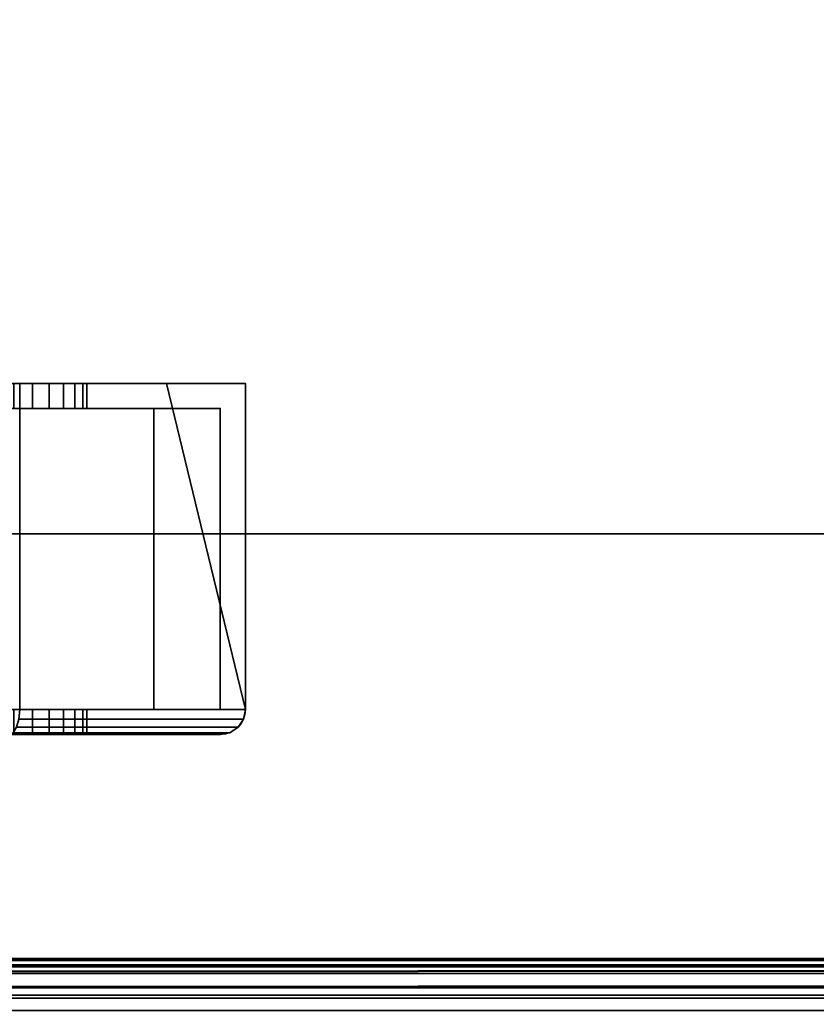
# Model space of a CAD drawing. Header units: millimetres. Extents: x -603 to 3703, y -120 to 249.
# Tile 91 of 256: x -324 to -292, y -49 to -10. Entities that reach past the tile are written whole.
import ezdxf

# ---------------------------------------------------------------- set-up
doc = ezdxf.new("R2010")
doc.units = ezdxf.units.MM
doc.layers.add('151', color=7, linetype='Continuous', true_color=0xffffff)

# ---------------------------------------------------------------- blocks, each defined once
blk = doc.blocks.new('UG_SURFACE_001')
at = {"layer": '151', "color": 252, "linetype": 'Continuous', "lineweight": 35}
for points in [[(602.5, -30, 2213), (602.5, 229.8, 2213), (-602.5, 229.8, 2213), (-602.5, -30, 2213)], [(-452.5, -30, 2063), (-452.5, 229.8, 2063), (452.5, 229.8, 2063), (452.5, -30, 2063)], [(602.5, -30, 2213), (-602.5, -30, 2213), (-452.5, -30, 2063), (452.5, -30, 2063)]]:
    blk.add_3dface(points, dxfattribs=at)
blk = doc.blocks.new('UG_SURFACE_008')
at = {"layer": '151', "color": 252, "linetype": 'Continuous', "lineweight": 35}
for points in [[(-331.975, -24, 1110.1), (-318.15, -24, 1110.1), (-324.231, -24, 1107.619), (-325.769, -24, 1107.619)], [(-326.505, -24, 1100.62), (-325, -24, 1100.3), (-318.15, -24, 1091.25), (-331.975, -24, 1091.25)], [(-331.975, -24, 1033.975), (-318.15, -24, 1033.975), (-324.231, -24, 1027.119), (-325.769, -24, 1027.119)], [(-326.505, -24, 1020.12), (-325, -24, 1019.8), (-318.15, -24, 1013.575), (-331.975, -24, 1013.575)], [(-331.975, -24, 1013.575), (-318.15, -24, 1013.575), (-318.15, -24, 1008.35), (-324, -24, 1002.5)], [(-324, -24, 1167.5), (-318.15, -24, 1161.65), (-318.15, -24, 1128.75), (-331.975, -24, 1128.75)], [(-331.975, -24, 1033.975), (-331.975, -24, 1058.875), (-318.15, -24, 1058.875), (-318.15, -24, 1033.975)], [(-331.975, -24, 1058.875), (-331.975, -24, 1091.25), (-318.15, -24, 1091.25), (-318.15, -24, 1058.875)], [(-331.975, -24, 1110.1), (-331.975, -24, 1128.75), (-318.15, -24, 1128.75), (-318.15, -24, 1110.1)], [(-318.15, -24, 1091.25), (-325, -24, 1100.3), (-323.495, -24, 1100.62)], [(-318.15, -24, 1013.575), (-325, -24, 1019.8), (-323.495, -24, 1020.12)], [(-325, -24, 1100.3), (-325, -25, 1100.3), (-323.495, -25, 1100.62), (-323.495, -24, 1100.62)], [(-325, -24, 1019.8), (-325, -25, 1019.8), (-323.495, -25, 1020.12), (-323.495, -24, 1020.12)], [(-322.825, -24, 1026.493), (-324.231, -24, 1027.119), (-318.15, -24, 1033.975)], [(-322.825, -24, 1106.993), (-324.231, -24, 1107.619), (-318.15, -24, 1110.1)], [(-322.825, -24, 1106.993), (-322.825, -25, 1106.993), (-324.231, -25, 1107.619), (-324.231, -24, 1107.619)], [(-322.825, -24, 1026.493), (-322.825, -25, 1026.493), (-324.231, -25, 1027.119), (-324.231, -24, 1027.119)], [(-318.15, -24, 1161.65), (-324, -24, 1167.5), (-324, -37, 1167.5), (-315, -37, 1158.5)], [(-315, -37, 1011.5), (-324, -37, 1002.5), (-324, -24, 1002.5), (-318.15, -24, 1008.35)], [(-323.495, -24, 1100.62), (-322.25, -24, 1101.524), (-318.15, -24, 1091.25)], [(-323.495, -24, 1020.12), (-322.25, -24, 1021.024), (-318.15, -24, 1013.575)], [(-323.495, -24, 1100.62), (-323.495, -25, 1100.62), (-322.25, -25, 1101.524), (-322.25, -24, 1101.524)], [(-323.495, -24, 1020.12), (-323.495, -25, 1020.12), (-322.25, -25, 1021.024), (-322.25, -24, 1021.024)], [(-321.796, -24, 1105.85), (-322.825, -24, 1106.993), (-318.15, -24, 1110.1)], [(-321.796, -24, 1025.35), (-322.825, -24, 1026.493), (-318.15, -24, 1033.975)], [(-321.796, -24, 1105.85), (-321.796, -25, 1105.85), (-322.825, -25, 1106.993), (-322.825, -24, 1106.993)], [(-321.796, -24, 1025.35), (-321.796, -25, 1025.35), (-322.825, -25, 1026.493), (-322.825, -24, 1026.493)], [(-318.15, -24, 1091.25), (-322.25, -24, 1101.524), (-321.481, -24, 1102.857)], [(-318.15, -24, 1013.575), (-322.25, -24, 1021.024), (-321.481, -24, 1022.357)], [(-322.25, -24, 1101.524), (-322.25, -25, 1101.524), (-321.481, -25, 1102.857), (-321.481, -24, 1102.857)], [(-322.25, -24, 1021.024), (-322.25, -25, 1021.024), (-321.481, -25, 1022.357), (-321.481, -24, 1022.357)], [(-318.15, -24, 1110.1), (-321.32, -24, 1104.387), (-321.796, -24, 1105.85)], [(-318.15, -24, 1033.975), (-321.32, -24, 1023.887), (-321.796, -24, 1025.35)], [(-321.32, -24, 1104.387), (-321.32, -25, 1104.387), (-321.796, -25, 1105.85), (-321.796, -24, 1105.85)], [(-321.32, -24, 1023.887), (-321.32, -25, 1023.887), (-321.796, -25, 1025.35), (-321.796, -24, 1025.35)], [(-321.481, -24, 1102.857), (-321.32, -24, 1104.387), (-318.15, -24, 1110.1), (-318.15, -24, 1091.25)], [(-321.481, -24, 1022.357), (-321.32, -24, 1023.887), (-318.15, -24, 1033.975), (-318.15, -24, 1013.575)], [(-321.481, -24, 1102.857), (-321.481, -25, 1102.857), (-321.32, -25, 1104.387), (-321.32, -24, 1104.387)], [(-321.481, -24, 1022.357), (-321.481, -25, 1022.357), (-321.32, -25, 1023.887), (-321.32, -24, 1023.887)], [(-315, -37, 1158.5), (-315, -24, 1158.5), (-318.15, -24, 1161.65)], [(-318.15, -24, 1008.35), (-315, -24, 1011.5), (-315, -37, 1011.5)], [(-315, -24, 1158.5), (-315, -24, 1128.75), (-318.15, -24, 1128.75), (-318.15, -24, 1161.65)], [(-318.15, -24, 1008.35), (-318.15, -24, 1013.575), (-315, -24, 1013.575), (-315, -24, 1011.5)], [(-318.15, -24, 1013.575), (-318.15, -24, 1033.975), (-315, -24, 1033.975), (-315, -24, 1013.575)], [(-318.15, -24, 1033.975), (-318.15, -24, 1058.875), (-315, -24, 1058.875), (-315, -24, 1033.975)], [(-318.15, -24, 1058.875), (-318.15, -24, 1091.25), (-315, -24, 1091.25), (-315, -24, 1058.875)], [(-318.15, -24, 1091.25), (-318.15, -24, 1110.1), (-315, -24, 1110.1), (-315, -24, 1091.25)], [(-318.15, -24, 1110.1), (-318.15, -24, 1128.75), (-315, -24, 1128.75), (-315, -24, 1110.1)], [(-315, -37, 1158.5), (-315, -24, 1110.1), (-315, -24, 1128.75)], [(-315, -37, 1158.5), (-315, -24, 1091.25), (-315, -24, 1110.1)], [(-315, -37, 1158.5), (-315, -37, 1011.5), (-315, -24, 1058.875), (-315, -24, 1091.25)], [(-315, -37, 1011.5), (-315, -24, 1033.975), (-315, -24, 1058.875)], [(-315, -37, 1011.5), (-315, -24, 1013.575), (-315, -24, 1033.975)], [(-315, -37, 1011.5), (-315, -24, 1011.5), (-315, -24, 1013.575)], [(-315, -24, 1128.75), (-315, -24, 1158.5), (-315, -37, 1158.5)], [(-318.65, -25, 1110.1), (-331.975, -25, 1110.1), (-325.769, -25, 1107.619), (-324.231, -25, 1107.619)], [(-331.975, -25, 1091.25), (-318.65, -25, 1091.25), (-325, -25, 1100.3), (-326.505, -25, 1100.62)], [(-318.65, -25, 1033.975), (-331.975, -25, 1033.975), (-325.769, -25, 1027.119), (-324.231, -25, 1027.119)], [(-331.975, -25, 1013.575), (-318.65, -25, 1013.575), (-325, -25, 1019.8), (-326.505, -25, 1020.12)], [(-331.975, -25, 1128.75), (-318.65, -25, 1128.75), (-318.65, -25, 1160.736), (-324.414, -25, 1166.5)], [(-324.414, -25, 1003.5), (-318.65, -25, 1009.264), (-318.65, -25, 1013.575), (-331.975, -25, 1013.575)], [(-318.65, -25, 1033.975), (-318.65, -25, 1058.875), (-331.975, -25, 1058.875), (-331.975, -25, 1033.975)], [(-318.65, -25, 1058.875), (-318.65, -25, 1091.25), (-331.975, -25, 1091.25), (-331.975, -25, 1058.875)], [(-318.65, -25, 1110.1), (-318.65, -25, 1128.75), (-331.975, -25, 1128.75), (-331.975, -25, 1110.1)], [(-323.495, -25, 1020.12), (-325, -25, 1019.8), (-318.65, -25, 1013.575)], [(-323.495, -25, 1100.62), (-325, -25, 1100.3), (-318.65, -25, 1091.25)], [(-318.65, -25, 1009.264), (-324.414, -25, 1003.5), (-324.414, -37, 1003.5), (-318.65, -37, 1009.264)], [(-318.65, -37, 1160.736), (-324.414, -37, 1166.5), (-324.414, -25, 1166.5), (-318.65, -25, 1160.736)], [(-324.231, -25, 1107.619), (-322.825, -25, 1106.993), (-318.65, -25, 1110.1)], [(-324.231, -25, 1027.119), (-322.825, -25, 1026.493), (-318.65, -25, 1033.975)], [(-318.65, -25, 1091.25), (-322.25, -25, 1101.524), (-323.495, -25, 1100.62)], [(-318.65, -25, 1013.575), (-322.25, -25, 1021.024), (-323.495, -25, 1020.12)], [(-318.65, -25, 1110.1), (-322.825, -25, 1106.993), (-321.796, -25, 1105.85)], [(-318.65, -25, 1033.975), (-322.825, -25, 1026.493), (-321.796, -25, 1025.35)], [(-321.481, -25, 1102.857), (-322.25, -25, 1101.524), (-318.65, -25, 1091.25)], [(-321.481, -25, 1022.357), (-322.25, -25, 1021.024), (-318.65, -25, 1013.575)], [(-321.796, -25, 1105.85), (-321.32, -25, 1104.387), (-318.65, -25, 1110.1)], [(-321.796, -25, 1025.35), (-321.32, -25, 1023.887), (-318.65, -25, 1033.975)], [(-318.65, -25, 1091.25), (-318.65, -25, 1110.1), (-321.32, -25, 1104.387), (-321.481, -25, 1102.857)], [(-318.65, -25, 1013.575), (-318.65, -25, 1033.975), (-321.32, -25, 1023.887), (-321.481, -25, 1022.357)], [(-318.65, -37, 1009.264), (-316, -37, 1011.914), (-316, -25, 1011.914), (-318.65, -25, 1009.264)], [(-318.65, -25, 1160.736), (-316, -25, 1158.086), (-316, -37, 1158.086), (-318.65, -37, 1160.736)], [(-316, -25, 1011.914), (-316, -25, 1013.575), (-318.65, -25, 1013.575), (-318.65, -25, 1009.264)], [(-318.65, -25, 1160.736), (-318.65, -25, 1128.75), (-316, -25, 1128.75), (-316, -25, 1158.086)], [(-316, -25, 1013.575), (-316, -25, 1033.975), (-318.65, -25, 1033.975), (-318.65, -25, 1013.575)], [(-316, -25, 1033.975), (-316, -25, 1058.875), (-318.65, -25, 1058.875), (-318.65, -25, 1033.975)], [(-316, -25, 1058.875), (-316, -25, 1091.25), (-318.65, -25, 1091.25), (-318.65, -25, 1058.875)], [(-316, -25, 1091.25), (-316, -25, 1110.1), (-318.65, -25, 1110.1), (-318.65, -25, 1091.25)], [(-316, -25, 1110.1), (-316, -25, 1128.75), (-318.65, -25, 1128.75), (-318.65, -25, 1110.1)], [(-316, -37, 1108.1), (-316, -37, 1126.75), (-316, -25, 1128.75), (-316, -25, 1110.1)], [(-316, -37, 1013.575), (-316, -37, 1033.975), (-316, -25, 1033.975), (-316, -25, 1013.575)], [(-316, -25, 1110.1), (-316, -25, 1091.25), (-316, -37, 1099.9), (-316, -37, 1108.1)], [(-316, -37, 1033.975), (-316, -25, 1058.875), (-316, -25, 1033.975)], [(-316, -25, 1091.25), (-316, -37, 1093.25), (-316, -37, 1099.9)], [(-316, -37, 1033.975), (-316, -37, 1093.25), (-316, -25, 1091.25), (-316, -25, 1058.875)], [(-316, -25, 1013.575), (-316, -25, 1011.914), (-316, -37, 1011.914), (-316, -37, 1013.575)], [(-316, -37, 1126.75), (-316, -37, 1158.086), (-316, -25, 1158.086), (-316, -25, 1128.75)], [(-331.975, -37, 1033.975), (-318.65, -37, 1033.975), (-325, -37, 1027.2), (-325.769, -37, 1027.119)], [(-326.505, -37, 1020.12), (-325, -37, 1019.8), (-318.65, -37, 1013.575), (-331.975, -37, 1013.575)], [(-331.975, -37, 1108.1), (-318.65, -37, 1108.1), (-325, -37, 1107.7)], [(-325, -37, 1100.3), (-318.65, -37, 1099.9), (-331.975, -37, 1099.9)], [(-331.975, -37, 1166.5), (-324.414, -37, 1166.5), (-318.65, -37, 1160.736)], [(-331.975, -37, 1013.575), (-318.65, -37, 1013.575), (-318.65, -37, 1009.264), (-324.414, -37, 1003.5)], [(-318.65, -37, 1160.736), (-318.65, -37, 1126.75), (-331.975, -37, 1126.75), (-331.975, -37, 1166.5)], [(-318.65, -37, 1126.75), (-318.65, -37, 1108.1), (-331.975, -37, 1108.1), (-331.975, -37, 1126.75)], [(-318.65, -37, 1099.9), (-318.65, -37, 1093.25), (-331.975, -37, 1093.25), (-331.975, -37, 1099.9)], [(-318.65, -37, 1093.25), (-318.65, -37, 1033.975), (-331.975, -37, 1033.975), (-331.975, -37, 1093.25)], [(-325, -37, 1100.3), (-325, -38, 1100.3), (-323.495, -38, 1100.62), (-323.495, -37, 1100.62)], [(-325, -37, 1019.8), (-325, -38, 1019.8), (-323.495, -38, 1020.12), (-323.495, -37, 1020.12)], [(-318.65, -37, 1013.575), (-325, -37, 1019.8), (-323.495, -37, 1020.12)], [(-318.65, -37, 1099.9), (-325, -37, 1100.3), (-323.495, -37, 1100.62)], [(-324.231, -37, 1107.619), (-325, -37, 1107.7), (-318.65, -37, 1108.1)], [(-324.231, -37, 1027.119), (-325, -37, 1027.2), (-318.65, -37, 1033.975)], [(-322.825, -37, 1106.993), (-322.825, -38, 1106.993), (-324.231, -38, 1107.619), (-324.231, -37, 1107.619)], [(-322.825, -37, 1026.493), (-322.825, -38, 1026.493), (-324.231, -38, 1027.119), (-324.231, -37, 1027.119)], [(-318.65, -37, 1033.975), (-322.825, -37, 1026.493), (-324.231, -37, 1027.119)], [(-318.65, -37, 1108.1), (-322.825, -37, 1106.993), (-324.231, -37, 1107.619)], [(-315, -37, 1158.5), (-324, -37, 1167.5), (-324.032, -37.383, 1167.424), (-315.076, -37.383, 1158.468)], [(-324, -37, 1002.5), (-315, -37, 1011.5), (-315.076, -37.383, 1011.531), (-324.032, -37.383, 1002.576)], [(-323.495, -37, 1100.62), (-323.495, -38, 1100.62), (-322.25, -38, 1101.524), (-322.25, -37, 1101.524)], [(-323.495, -37, 1020.12), (-323.495, -38, 1020.12), (-322.25, -38, 1021.024), (-322.25, -37, 1021.024)], [(-323.495, -37, 1020.12), (-322.25, -37, 1021.024), (-318.65, -37, 1013.575)], [(-323.495, -37, 1100.62), (-322.25, -37, 1101.524), (-318.65, -37, 1099.9)], [(-321.796, -37, 1105.85), (-321.796, -38, 1105.85), (-322.825, -38, 1106.993), (-322.825, -37, 1106.993)], [(-321.796, -37, 1025.35), (-321.796, -38, 1025.35), (-322.825, -38, 1026.493), (-322.825, -37, 1026.493)], [(-321.796, -37, 1025.35), (-322.825, -37, 1026.493), (-318.65, -37, 1033.975)], [(-321.796, -37, 1105.85), (-322.825, -37, 1106.993), (-318.65, -37, 1108.1)], [(-322.25, -37, 1101.524), (-322.25, -38, 1101.524), (-321.481, -38, 1102.857), (-321.481, -37, 1102.857)], [(-322.25, -37, 1021.024), (-322.25, -38, 1021.024), (-321.481, -38, 1022.357), (-321.481, -37, 1022.357)], [(-318.65, -37, 1013.575), (-322.25, -37, 1021.024), (-321.481, -37, 1022.357)], [(-318.65, -37, 1099.9), (-322.25, -37, 1101.524), (-321.481, -37, 1102.857)], [(-321.32, -37, 1104.387), (-321.32, -38, 1104.387), (-321.796, -38, 1105.85), (-321.796, -37, 1105.85)], [(-321.32, -37, 1023.887), (-321.32, -38, 1023.887), (-321.796, -38, 1025.35), (-321.796, -37, 1025.35)], [(-318.65, -37, 1033.975), (-321.32, -37, 1023.887), (-321.796, -37, 1025.35)], [(-318.65, -37, 1108.1), (-321.32, -37, 1104.387), (-321.796, -37, 1105.85)], [(-321.481, -37, 1102.857), (-321.481, -38, 1102.857), (-321.32, -38, 1104.387), (-321.32, -37, 1104.387)], [(-321.481, -37, 1022.357), (-321.481, -38, 1022.357), (-321.32, -38, 1023.887), (-321.32, -37, 1023.887)], [(-321.481, -37, 1022.357), (-321.32, -37, 1023.887), (-318.65, -37, 1033.975), (-318.65, -37, 1013.575)], [(-321.481, -37, 1102.857), (-321.32, -37, 1104.387), (-318.65, -37, 1108.1), (-318.65, -37, 1099.9)], [(-318.65, -37, 1009.264), (-318.65, -37, 1013.575), (-316, -37, 1013.575), (-316, -37, 1011.914)], [(-316, -37, 1158.086), (-316, -37, 1126.75), (-318.65, -37, 1126.75), (-318.65, -37, 1160.736)], [(-316, -37, 1126.75), (-316, -37, 1108.1), (-318.65, -37, 1108.1), (-318.65, -37, 1126.75)], [(-316, -37, 1108.1), (-316, -37, 1099.9), (-318.65, -37, 1099.9), (-318.65, -37, 1108.1)], [(-316, -37, 1099.9), (-316, -37, 1093.25), (-318.65, -37, 1093.25), (-318.65, -37, 1099.9)], [(-316, -37, 1093.25), (-316, -37, 1033.975), (-318.65, -37, 1033.975), (-318.65, -37, 1093.25)], [(-316, -37, 1033.975), (-316, -37, 1013.575), (-318.65, -37, 1013.575), (-318.65, -37, 1033.975)], [(-315, -37, 1011.5), (-315, -37, 1158.5), (-315.076, -37.383, 1158.468), (-315.076, -37.383, 1011.531)], [(-315.076, -37.383, 1158.468), (-324.032, -37.383, 1167.424), (-324.121, -37.707, 1167.207), (-315.293, -37.707, 1158.379)], [(-324.032, -37.383, 1002.576), (-315.076, -37.383, 1011.531), (-315.293, -37.707, 1011.621), (-324.121, -37.707, 1002.793)], [(-315.076, -37.383, 1011.531), (-315.076, -37.383, 1158.468), (-315.293, -37.707, 1158.379), (-315.293, -37.707, 1011.621)], [(-318.65, -38, 1033.975), (-331.975, -38, 1033.975), (-325.769, -38, 1027.119), (-325, -38, 1027.2)], [(-331.975, -38, 1013.575), (-318.65, -38, 1013.575), (-325, -38, 1019.8), (-326.505, -38, 1020.12)], [(-318.65, -38, 1110.1), (-331.975, -38, 1110.1), (-325.769, -38, 1107.619), (-325, -38, 1107.7)], [(-331.975, -38, 1097.9), (-318.65, -38, 1097.9), (-325, -38, 1100.3), (-326.505, -38, 1100.62)], [(-331.975, -38, 1128.75), (-318.65, -38, 1128.75), (-318.65, -38, 1160.736), (-324.414, -38, 1166.5)], [(-324.414, -38, 1003.5), (-318.65, -38, 1009.264), (-318.65, -38, 1013.575), (-331.975, -38, 1013.575)], [(-331.975, -38, 1128.75), (-331.975, -38, 1110.1), (-318.65, -38, 1110.1), (-318.65, -38, 1128.75)], [(-331.975, -38, 1097.9), (-331.975, -38, 1091.25), (-318.65, -38, 1091.25), (-318.65, -38, 1097.9)], [(-331.975, -38, 1091.25), (-331.975, -38, 1033.975), (-318.65, -38, 1033.975), (-318.65, -38, 1091.25)], [(-325, -38, 1027.2), (-324.231, -38, 1027.119), (-318.65, -38, 1033.975)], [(-325, -38, 1107.7), (-324.231, -38, 1107.619), (-318.65, -38, 1110.1)], [(-323.495, -38, 1100.62), (-325, -38, 1100.3), (-318.65, -38, 1097.9)], [(-323.495, -38, 1020.12), (-325, -38, 1019.8), (-318.65, -38, 1013.575)], [(-315.617, -37.924, 1158.244), (-324.256, -37.924, 1166.883), (-324.414, -38, 1166.5), (-318.65, -38, 1160.736)], [(-318.65, -38, 1009.264), (-324.414, -38, 1003.5), (-324.256, -37.924, 1003.117), (-315.617, -37.924, 1011.756)], [(-315.293, -37.707, 1158.379), (-324.121, -37.707, 1167.207), (-324.256, -37.924, 1166.883), (-315.617, -37.924, 1158.244)], [(-324.121, -37.707, 1002.793), (-315.293, -37.707, 1011.621), (-315.617, -37.924, 1011.756), (-324.256, -37.924, 1003.117)], [(-324.231, -38, 1027.119), (-322.825, -38, 1026.493), (-318.65, -38, 1033.975)], [(-324.231, -38, 1107.619), (-322.825, -38, 1106.993), (-318.65, -38, 1110.1)], [(-318.65, -38, 1013.575), (-322.25, -38, 1021.024), (-323.495, -38, 1020.12)], [(-318.65, -38, 1097.9), (-322.25, -38, 1101.524), (-323.495, -38, 1100.62)], [(-318.65, -38, 1033.975), (-322.825, -38, 1026.493), (-321.796, -38, 1025.35)], [(-318.65, -38, 1110.1), (-322.825, -38, 1106.993), (-321.796, -38, 1105.85)], [(-321.481, -38, 1022.357), (-322.25, -38, 1021.024), (-318.65, -38, 1013.575)], [(-321.481, -38, 1102.857), (-322.25, -38, 1101.524), (-318.65, -38, 1097.9)], [(-321.796, -38, 1025.35), (-321.32, -38, 1023.887), (-318.65, -38, 1033.975)], [(-321.796, -38, 1105.85), (-321.32, -38, 1104.387), (-318.65, -38, 1110.1)], [(-318.65, -38, 1013.575), (-318.65, -38, 1033.975), (-321.32, -38, 1023.887), (-321.481, -38, 1022.357)], [(-318.65, -38, 1097.9), (-318.65, -38, 1110.1), (-321.32, -38, 1104.387), (-321.481, -38, 1102.857)], [(-318.65, -38, 1160.736), (-316, -38, 1158.086), (-315.617, -37.924, 1158.244)], [(-315.617, -37.924, 1011.756), (-316, -38, 1011.914), (-318.65, -38, 1009.264)], [(-318.65, -38, 1160.736), (-318.65, -38, 1128.75), (-316, -38, 1128.75), (-316, -38, 1158.086)], [(-316, -38, 1011.914), (-316, -38, 1013.575), (-318.65, -38, 1013.575), (-318.65, -38, 1009.264)], [(-318.65, -38, 1128.75), (-318.65, -38, 1110.1), (-316, -38, 1110.1), (-316, -38, 1128.75)], [(-318.65, -38, 1110.1), (-318.65, -38, 1097.9), (-316, -38, 1097.9), (-316, -38, 1110.1)], [(-318.65, -38, 1097.9), (-318.65, -38, 1091.25), (-316, -38, 1091.25), (-316, -38, 1097.9)], [(-318.65, -38, 1091.25), (-318.65, -38, 1033.975), (-316, -38, 1033.975), (-316, -38, 1091.25)], [(-318.65, -38, 1033.975), (-318.65, -38, 1013.575), (-316, -38, 1013.575), (-316, -38, 1033.975)], [(-315.617, -37.924, 1011.756), (-316, -38, 1033.975), (-316, -38, 1013.575)], [(-315.617, -37.924, 1158.244), (-316, -38, 1097.9), (-316, -38, 1091.25)], [(-316, -38, 1091.25), (-316, -38, 1033.975), (-315.617, -37.924, 1011.756), (-315.617, -37.924, 1158.244)], [(-315.617, -37.924, 1158.244), (-316, -38, 1110.1), (-316, -38, 1097.9)], [(-315.617, -37.924, 1158.244), (-316, -38, 1158.086), (-316, -38, 1128.75)], [(-316, -38, 1128.75), (-316, -38, 1110.1), (-315.617, -37.924, 1158.244)], [(-316, -38, 1013.575), (-316, -38, 1011.914), (-315.617, -37.924, 1011.756)], [(-315.293, -37.707, 1011.621), (-315.293, -37.707, 1158.379), (-315.617, -37.924, 1158.244), (-315.617, -37.924, 1011.756)]]:
    blk.add_3dface(points, dxfattribs=at)
blk = doc.blocks.new('UG_SURFACE_009')
at = {"layer": '151', "color": 43, "linetype": 'Continuous', "lineweight": 35}
for points in [[(-409, 0, 2017), (-409, -49, 2017), (409, -49, 2017), (409, 0, 2017)], [(-409, -47), (-409, -2), (409, -2), (409, -47)], [(-409, -49, 2), (-409, -47), (409, -47), (409, -49, 2)]]:
    blk.add_3dface(points, dxfattribs=at)
blk = doc.blocks.new('UG_SURFACE_078')
at = {"layer": '151', "color": 252, "linetype": 'Continuous', "lineweight": 35}
for points in [[(-414, -46.92, 2022.5), (414, -46.92, 2022.5), (414, 62.92, 2022.5), (-414, 62.92, 2022.5)], [(-412.5, -46.92, 2021), (-412.5, 62.92, 2021), (412.5, 62.92, 2021), (412.5, -46.92, 2021)], [(-467.5, -30, 2076), (467.5, -30, 2076), (466, -30, 2074.5), (-466, -30, 2074.5)], [(-467.5, -30, 2076), (-467.5, -46.92, 2076), (467.5, -46.92, 2076), (467.5, -30, 2076)], [(-466, -30, 2074.5), (466, -30, 2074.5), (466, -46.92, 2074.5), (-466, -46.92, 2074.5)], [(467.5, -46.92, 2076), (-467.5, -46.92, 2076), (-467.441, -47.521, 2075.941)], [(467.441, -47.521, 2075.941), (467.5, -46.92, 2076), (-467.441, -47.521, 2075.941)], [(-465.97, -47.228, 2074.47), (-466, -46.92, 2074.5), (466, -46.92, 2074.5)], [(-465.97, -47.228, 2074.47), (466, -46.92, 2074.5), (465.97, -47.228, 2074.47)], [(414.03, -47.228, 2022.53), (-414, -46.92, 2022.5), (-414.03, -47.228, 2022.53)], [(414.03, -47.228, 2022.53), (414, -46.92, 2022.5), (-414, -46.92, 2022.5)], [(-412.559, -47.521, 2021.059), (412.5, -46.92, 2021), (412.559, -47.521, 2021.059)], [(-412.559, -47.521, 2021.059), (-412.5, -46.92, 2021), (412.5, -46.92, 2021)], [(465.97, -47.228, 2074.47), (465.88, -47.525, 2074.38), (-465.88, -47.525, 2074.38), (-465.97, -47.228, 2074.47)], [(-414.03, -47.228, 2022.53), (-414.12, -47.525, 2022.62), (414.12, -47.525, 2022.62)], [(-414.03, -47.228, 2022.53), (414.12, -47.525, 2022.62), (414.03, -47.228, 2022.53)], [(-467.441, -47.521, 2075.941), (-467.266, -48.099, 2075.766), (467.266, -48.099, 2075.766), (467.441, -47.521, 2075.941)], [(465.537, -48.037, 2074.037), (-465.537, -48.037, 2074.037), (-465.88, -47.525, 2074.38), (465.88, -47.525, 2074.38)], [(414.12, -47.525, 2022.62), (-414.12, -47.525, 2022.62), (-414.463, -48.037, 2022.963), (414.463, -48.037, 2022.963)], [(412.559, -47.521, 2021.059), (-412.734, -48.099, 2021.235), (-412.559, -47.521, 2021.059)], [(412.559, -47.521, 2021.059), (412.734, -48.099, 2021.235), (-412.734, -48.099, 2021.235)], [(467.266, -48.099, 2075.766), (-467.266, -48.099, 2075.766), (-466.598, -49.098, 2075.098), (466.598, -49.098, 2075.098)], [(465.025, -48.38, 2073.525), (-465.025, -48.38, 2073.525), (-465.537, -48.037, 2074.037), (465.537, -48.037, 2074.037)], [(414.463, -48.037, 2022.963), (-414.463, -48.037, 2022.963), (-414.975, -48.38, 2023.475), (414.975, -48.38, 2023.475)], [(413.402, -49.098, 2021.902), (-413.402, -49.098, 2021.902), (-412.734, -48.099, 2021.235), (412.734, -48.099, 2021.235)], [(464.42, -48.5, 2072.92), (-464.42, -48.5, 2072.92), (-465.025, -48.38, 2073.525), (465.025, -48.38, 2073.525)], [(-464.42, -48.5, 2072.92), (464.42, -48.5, 2072.92), (415.58, -48.5, 2024.08), (-415.58, -48.5, 2024.08)], [(414.975, -48.38, 2023.475), (-414.975, -48.38, 2023.475), (-415.58, -48.5, 2024.08), (415.58, -48.5, 2024.08)]]:
    blk.add_3dface(points, dxfattribs=at)

msp = doc.modelspace()

# ---------------------------------------------------------------- linework, layer by layer
at = {"layer": '151', "color": 252, "linetype": 'Continuous', "lineweight": -3, "true_color": 0x939598}
for p, q in [((-324, -24, 1167.5), (-315, -24, 1158.5)), ((-315, -24, 1011.5), (-324, -24, 1002.5)), ((-315, -37, 1011.5), (-315, -24, 1011.5)), ((-315, -24, 1011.5), (-315, -24, 1158.5)), ((-315, -24, 1158.5), (-315, -37, 1158.5)), ((-316, -25, 1011.914), (-324.414, -25, 1003.5)), ((-324.414, -25, 1166.5), (-316, -25, 1158.086)), ((-316, -37, 1011.914), (-316, -25, 1011.914)), ((-316, -25, 1158.086), (-316, -37, 1158.086)), ((-316, -25, 1011.914), (-316, -25, 1158.086)), ((-602.5, -30, 2213), (602.5, -30, 2213)), ((467.5, -30, 2076), (-467.5, -30, 2076)), ((466, -30, 2074.5), (-466, -30, 2074.5)), ((452.5, -30, 2063), (-452.5, -30, 2063)), ((-316, -37, 1158.086), (-324.414, -37, 1166.5)), ((-324.414, -37, 1003.5), (-316, -37, 1011.914)), ((-315, -37, 1011.5), (-324, -37, 1002.5)), ((-324, -37, 1167.5), (-315, -37, 1158.5)), ((-316, -37, 1158.086), (-316, -37, 1011.914)), ((-315, -37, 1158.5), (-315, -37, 1011.5)), ((-316, -38, 1158.086), (-324.414, -38, 1166.5)), ((-324.414, -38, 1003.5), (-316, -38, 1011.914)), ((-316, -38, 1011.914), (-316, -38, 1158.086)), ((467.5, -46.92, 2076), (-467.5, -46.92, 2076)), ((466, -46.92, 2074.5), (-466, -46.92, 2074.5)), ((414, -46.92, 2022.5), (-414, -46.92, 2022.5)), ((412.5, -46.92, 2021), (-412.5, -46.92, 2021)), ((-409, -47), (409, -47)), ((464.42, -48.5, 2072.92), (-464.42, -48.5, 2072.92)), ((415.58, -48.5, 2024.08), (-415.58, -48.5, 2024.08))]:
    msp.add_line(p, q, dxfattribs=at)
at = {"layer": '151', "color": 252, "linetype": 'Continuous', "lineweight": -3, "true_color": 0x939598, "extrusion": (0, -1, 0)}
for centre in [(-325, 1023.5, 24), (-325, 1104, 24), (-325, 1023.5, 25), (-325, 1104, 25)]:
    msp.add_circle(centre, 3.7, dxfattribs=at)
at = {"layer": '151', "color": 252, "linetype": 'Continuous', "lineweight": -3, "true_color": 0x939598, "extrusion": (0, 1, 0)}
for centre in [(325, 1023.5, -37), (325, 1104, -37), (325, 1023.5, -38), (325, 1104, -38)]:
    msp.add_circle(centre, 3.7, dxfattribs=at)
at = {"layer": '151', "color": 252, "linetype": 'Continuous', "lineweight": -3, "true_color": 0x939598, "extrusion": (-0.382683, -2.71969e-16, -0.92388)}
msp.add_ellipse((-316, -37, 1011.914), major_axis=(-1, 0, 0.414), ratio=0.92388, start_param=3.141593, end_param=4.712389, dxfattribs=at)
at = {"layer": '151', "color": 252, "linetype": 'Continuous', "lineweight": -3, "true_color": 0x939598, "extrusion": (0.382683, -2.71969e-16, -0.92388)}
msp.add_ellipse((-316, -37, 1158.086), major_axis=(-1, 0, -0.414), ratio=0.92388, start_param=3.141593, end_param=4.712389, dxfattribs=at)

# ---------------------------------------------------------------- block references
at = {"layer": '151', "color": 252, "linetype": 'Continuous', "lineweight": -3, "true_color": 0x939598}
for name in ['UG_SURFACE_001', 'UG_SURFACE_078', 'UG_SURFACE_009', 'UG_SURFACE_008']:
    msp.add_blockref(name, (0, 0), dxfattribs=at)

doc.saveas('drawing.dxf')
